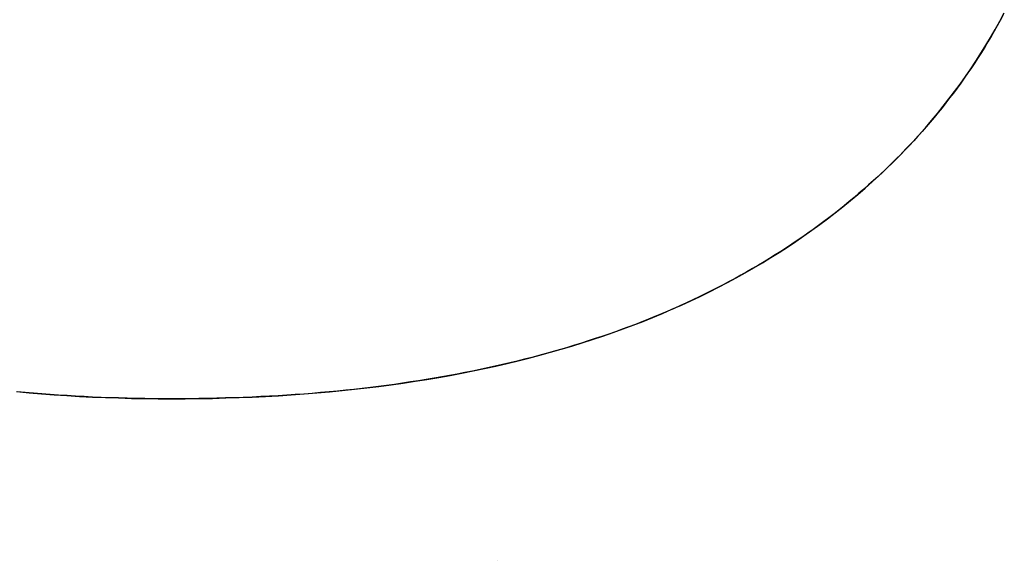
# Model space of a CAD drawing. Extents: x -3.81 to 3.81, y -1.89 to 1.9.
# Tile 89 of 149: x -0.0684 to 0.0357, y 1.2699 to 1.3271. Entities that reach past the tile are written whole.
import ezdxf

# ---------------------------------------------------------------- set-up
doc = ezdxf.new("R2010")
doc.units = 0
doc.layers.get('0').update_dxf_attribs({"linetype": 'CONTINUOUS'})

# ---------------------------------------------------------------- blocks, each defined once
blk = doc.blocks.new('*U1')
for p, q in [((-0.05231, 1.28702, 4.21), (-0.05231, 1.28702, 4.2098)), ((-0.05231, 1.28702, 4.21), (-0.05231, 1.28702, 4.2098)), ((-0.01792, 1.26994, 4.21), (-0.01792, 1.26994, 4.2098)), ((-0.01792, 1.26994, 4.21), (-0.01792, 1.26994, 4.2098))]:
    blk.add_line(p, q)
for points in [[(-0.05231, 1.28702, 4.21), (-0.05326, 1.28702, 4.21), (-0.0542, 1.28702, 4.21), (-0.05513, 1.28704, 4.21), (-0.05606, 1.28705, 4.21), (-0.05699, 1.28707, 4.21), (-0.05791, 1.2871, 4.21), (-0.05883, 1.28713, 4.21), (-0.05974, 1.28716, 4.21), (-0.06065, 1.2872, 4.21), (-0.06156, 1.28725, 4.21), (-0.06246, 1.28729, 4.21), (-0.06335, 1.28735, 4.21), (-0.06425, 1.2874, 4.21), (-0.06513, 1.28747, 4.21), (-0.06602, 1.28753, 4.21), (-0.0669, 1.2876, 4.21), (-0.06777, 1.28768, 4.21), (-0.06864, 1.28776, 4.21)], [(-0.05231, 1.28702, 4.21), (-0.05326, 1.28702, 4.21), (-0.0542, 1.28702, 4.21), (-0.05513, 1.28704, 4.21), (-0.05606, 1.28705, 4.21), (-0.05699, 1.28707, 4.21), (-0.05791, 1.2871, 4.21), (-0.05883, 1.28713, 4.21), (-0.05974, 1.28716, 4.21), (-0.06065, 1.2872, 4.21), (-0.06156, 1.28725, 4.21), (-0.06246, 1.28729, 4.21), (-0.06335, 1.28735, 4.21), (-0.06425, 1.2874, 4.21), (-0.06513, 1.28747, 4.21), (-0.06602, 1.28753, 4.21), (-0.0669, 1.2876, 4.21), (-0.06777, 1.28768, 4.21), (-0.06864, 1.28776, 4.21)], [(-0.06869, 1.28777, 4.2098), (-0.06737, 1.28765, 4.2098), (-0.06605, 1.28754, 4.2098), (-0.06472, 1.28744, 4.2098), (-0.06338, 1.28735, 4.2098), (-0.06203, 1.28727, 4.2098), (-0.06067, 1.2872, 4.2098), (-0.0593, 1.28715, 4.2098), (-0.05792, 1.2871, 4.2098), (-0.05654, 1.28706, 4.2098), (-0.05514, 1.28704, 4.2098), (-0.05373, 1.28702, 4.2098), (-0.05231, 1.28702, 4.2098)], [(-0.06869, 1.28777, 4.2098), (-0.06737, 1.28765, 4.2098), (-0.06605, 1.28754, 4.2098), (-0.06472, 1.28744, 4.2098), (-0.06338, 1.28735, 4.2098), (-0.06203, 1.28727, 4.2098), (-0.06067, 1.2872, 4.2098), (-0.0593, 1.28715, 4.2098), (-0.05792, 1.2871, 4.2098), (-0.05654, 1.28706, 4.2098), (-0.05514, 1.28704, 4.2098), (-0.05373, 1.28702, 4.2098), (-0.05231, 1.28702, 4.2098)], [(0.03556, 1.32758, 4.21), (0.03525, 1.32701, 4.21), (0.03493, 1.32643, 4.21), (0.03461, 1.32586, 4.21), (0.03428, 1.3253, 4.21), (0.03395, 1.32474, 4.21), (0.03361, 1.32418, 4.21), (0.03326, 1.32363, 4.21), (0.03291, 1.32308, 4.21), (0.03255, 1.32253, 4.21), (0.03219, 1.32199, 4.21), (0.03182, 1.32145, 4.21), (0.03145, 1.32091, 4.21), (0.03107, 1.32038, 4.21), (0.03069, 1.31985, 4.21), (0.0303, 1.31933, 4.21), (0.0299, 1.31881, 4.21), (0.0295, 1.31829, 4.21), (0.0291, 1.31777, 4.21), (0.02868, 1.31727, 4.21), (0.02827, 1.31676, 4.21), (0.02784, 1.31626, 4.21), (0.02742, 1.31576, 4.21), (0.02698, 1.31526, 4.21), (0.02654, 1.31477, 4.21), (0.0261, 1.31428, 4.21), (0.02565, 1.3138, 4.21), (0.02519, 1.31332, 4.21), (0.02473, 1.31284, 4.21), (0.02426, 1.31237, 4.21), (0.02379, 1.3119, 4.21), (0.02331, 1.31144, 4.21), (0.02283, 1.31098, 4.21), (0.02234, 1.31052, 4.21), (0.02184, 1.31007, 4.21), (0.02134, 1.30961, 4.21), (0.02084, 1.30917, 4.21), (0.02032, 1.30873, 4.21), (0.01981, 1.30829, 4.21), (0.01929, 1.30785, 4.21), (0.01876, 1.30742, 4.21), (0.01822, 1.30699, 4.21), (0.01769, 1.30657, 4.21), (0.01715, 1.30615, 4.21), (0.0166, 1.30574, 4.21), (0.01605, 1.30533, 4.21), (0.01549, 1.30492, 4.21), (0.01493, 1.30452, 4.21), (0.01437, 1.30413, 4.21), (0.0138, 1.30374, 4.21), (0.01323, 1.30335, 4.21), (0.01265, 1.30297, 4.21), (0.01206, 1.30259, 4.21), (0.01148, 1.30222, 4.21), (0.01088, 1.30185, 4.21), (0.01029, 1.30148, 4.21), (0.00969, 1.30112, 4.21), (0.00908, 1.30077, 4.21), (0.00847, 1.30042, 4.21), (0.00785, 1.30007, 4.21), (0.00723, 1.29973, 4.21), (0.00661, 1.2994, 4.21), (0.00598, 1.29906, 4.21), (0.00535, 1.29874, 4.21), (0.00471, 1.29841, 4.21), (0.00407, 1.29809, 4.21), (0.00342, 1.29778, 4.21), (0.00277, 1.29747, 4.21), (0.00211, 1.29716, 4.21), (0.00145, 1.29686, 4.21), (0.00078, 1.29657, 4.21), (0.00011, 1.29628, 4.21), (-0.00056, 1.29599, 4.21), (-0.00124, 1.29571, 4.21), (-0.00192, 1.29543, 4.21), (-0.00261, 1.29515, 4.21), (-0.0033, 1.29488, 4.21), (-0.004, 1.29462, 4.21), (-0.0047, 1.29436, 4.21), (-0.00541, 1.2941, 4.21), (-0.00612, 1.29385, 4.21), (-0.00684, 1.29361, 4.21), (-0.00756, 1.29337, 4.21), (-0.00828, 1.29313, 4.21), (-0.00901, 1.2929, 4.21), (-0.00975, 1.29267, 4.21), (-0.01049, 1.29244, 4.21), (-0.01123, 1.29222, 4.21), (-0.01198, 1.29201, 4.21), (-0.01273, 1.2918, 4.21), (-0.01349, 1.29159, 4.21), (-0.01425, 1.29139, 4.21), (-0.01502, 1.2912, 4.21), (-0.01579, 1.291, 4.21), (-0.01656, 1.29082, 4.21), (-0.01734, 1.29063, 4.21), (-0.01813, 1.29045, 4.21), (-0.01892, 1.29028, 4.21), (-0.01971, 1.29011, 4.21), (-0.02051, 1.28995, 4.21), (-0.02131, 1.28978, 4.21), (-0.02212, 1.28963, 4.21), (-0.02293, 1.28948, 4.21), (-0.02375, 1.28933, 4.21), (-0.02457, 1.28919, 4.21), (-0.0254, 1.28905, 4.21), (-0.02623, 1.28892, 4.21), (-0.02706, 1.28879, 4.21), (-0.0279, 1.28866, 4.21), (-0.02875, 1.28854, 4.21), (-0.0296, 1.28843, 4.21), (-0.03045, 1.28832, 4.21), (-0.03131, 1.28821, 4.21), (-0.03217, 1.28811, 4.21), (-0.03304, 1.28801, 4.21), (-0.03391, 1.28792, 4.21), (-0.03479, 1.28783, 4.21), (-0.03567, 1.28775, 4.21), (-0.03656, 1.28767, 4.21), (-0.03745, 1.28759, 4.21), (-0.03834, 1.28752, 4.21), (-0.03924, 1.28746, 4.21), (-0.04014, 1.2874, 4.21), (-0.04105, 1.28734, 4.21), (-0.04197, 1.28729, 4.21), (-0.04288, 1.28724, 4.21), (-0.04381, 1.2872, 4.21), (-0.04473, 1.28716, 4.21), (-0.04566, 1.28713, 4.21), (-0.0466, 1.2871, 4.21), (-0.04754, 1.28707, 4.21), (-0.04849, 1.28705, 4.21), (-0.04944, 1.28704, 4.21), (-0.05039, 1.28702, 4.21), (-0.05135, 1.28702, 4.21), (-0.05231, 1.28702, 4.21)], [(0.03556, 1.32758, 4.21), (0.03525, 1.32701, 4.21), (0.03493, 1.32643, 4.21), (0.03461, 1.32586, 4.21), (0.03428, 1.3253, 4.21), (0.03395, 1.32474, 4.21), (0.03361, 1.32418, 4.21), (0.03326, 1.32363, 4.21), (0.03291, 1.32308, 4.21), (0.03255, 1.32253, 4.21), (0.03219, 1.32199, 4.21), (0.03182, 1.32145, 4.21), (0.03145, 1.32091, 4.21), (0.03107, 1.32038, 4.21), (0.03069, 1.31985, 4.21), (0.0303, 1.31933, 4.21), (0.0299, 1.31881, 4.21), (0.0295, 1.31829, 4.21), (0.0291, 1.31777, 4.21), (0.02868, 1.31727, 4.21), (0.02827, 1.31676, 4.21), (0.02784, 1.31626, 4.21), (0.02742, 1.31576, 4.21), (0.02698, 1.31526, 4.21), (0.02654, 1.31477, 4.21), (0.0261, 1.31428, 4.21), (0.02565, 1.3138, 4.21), (0.02519, 1.31332, 4.21), (0.02473, 1.31284, 4.21), (0.02426, 1.31237, 4.21), (0.02379, 1.3119, 4.21), (0.02331, 1.31144, 4.21), (0.02283, 1.31098, 4.21), (0.02234, 1.31052, 4.21), (0.02184, 1.31007, 4.21), (0.02134, 1.30961, 4.21), (0.02084, 1.30917, 4.21), (0.02032, 1.30873, 4.21), (0.01981, 1.30829, 4.21), (0.01929, 1.30785, 4.21), (0.01876, 1.30742, 4.21), (0.01822, 1.30699, 4.21), (0.01769, 1.30657, 4.21), (0.01715, 1.30615, 4.21), (0.0166, 1.30574, 4.21), (0.01605, 1.30533, 4.21), (0.01549, 1.30492, 4.21), (0.01493, 1.30452, 4.21), (0.01437, 1.30413, 4.21), (0.0138, 1.30374, 4.21), (0.01323, 1.30335, 4.21), (0.01265, 1.30297, 4.21), (0.01206, 1.30259, 4.21), (0.01148, 1.30222, 4.21), (0.01088, 1.30185, 4.21), (0.01029, 1.30148, 4.21), (0.00969, 1.30112, 4.21), (0.00908, 1.30077, 4.21), (0.00847, 1.30042, 4.21), (0.00785, 1.30007, 4.21), (0.00723, 1.29973, 4.21), (0.00661, 1.2994, 4.21), (0.00598, 1.29906, 4.21), (0.00535, 1.29874, 4.21), (0.00471, 1.29841, 4.21), (0.00407, 1.29809, 4.21), (0.00342, 1.29778, 4.21), (0.00277, 1.29747, 4.21), (0.00211, 1.29716, 4.21), (0.00145, 1.29686, 4.21), (0.00078, 1.29657, 4.21), (0.00011, 1.29628, 4.21), (-0.00056, 1.29599, 4.21), (-0.00124, 1.29571, 4.21), (-0.00192, 1.29543, 4.21), (-0.00261, 1.29515, 4.21), (-0.0033, 1.29488, 4.21), (-0.004, 1.29462, 4.21), (-0.0047, 1.29436, 4.21), (-0.00541, 1.2941, 4.21), (-0.00612, 1.29385, 4.21), (-0.00684, 1.29361, 4.21), (-0.00756, 1.29337, 4.21), (-0.00828, 1.29313, 4.21), (-0.00901, 1.2929, 4.21), (-0.00975, 1.29267, 4.21), (-0.01049, 1.29244, 4.21), (-0.01123, 1.29222, 4.21), (-0.01198, 1.29201, 4.21), (-0.01273, 1.2918, 4.21), (-0.01349, 1.29159, 4.21), (-0.01425, 1.29139, 4.21), (-0.01502, 1.2912, 4.21), (-0.01579, 1.291, 4.21), (-0.01656, 1.29082, 4.21), (-0.01734, 1.29063, 4.21), (-0.01813, 1.29045, 4.21), (-0.01892, 1.29028, 4.21), (-0.01971, 1.29011, 4.21), (-0.02051, 1.28995, 4.21), (-0.02131, 1.28978, 4.21), (-0.02212, 1.28963, 4.21), (-0.02293, 1.28948, 4.21), (-0.02375, 1.28933, 4.21), (-0.02457, 1.28919, 4.21), (-0.0254, 1.28905, 4.21), (-0.02623, 1.28892, 4.21), (-0.02706, 1.28879, 4.21), (-0.0279, 1.28866, 4.21), (-0.02875, 1.28854, 4.21), (-0.0296, 1.28843, 4.21), (-0.03045, 1.28832, 4.21), (-0.03131, 1.28821, 4.21), (-0.03217, 1.28811, 4.21), (-0.03304, 1.28801, 4.21), (-0.03391, 1.28792, 4.21), (-0.03479, 1.28783, 4.21), (-0.03567, 1.28775, 4.21), (-0.03656, 1.28767, 4.21), (-0.03745, 1.28759, 4.21), (-0.03834, 1.28752, 4.21), (-0.03924, 1.28746, 4.21), (-0.04014, 1.2874, 4.21), (-0.04105, 1.28734, 4.21), (-0.04197, 1.28729, 4.21), (-0.04288, 1.28724, 4.21), (-0.04381, 1.2872, 4.21), (-0.04473, 1.28716, 4.21), (-0.04566, 1.28713, 4.21), (-0.0466, 1.2871, 4.21), (-0.04754, 1.28707, 4.21), (-0.04849, 1.28705, 4.21), (-0.04944, 1.28704, 4.21), (-0.05039, 1.28702, 4.21), (-0.05135, 1.28702, 4.21), (-0.05231, 1.28702, 4.21)], [(-0.05231, 1.28702, 4.2098), (-0.05087, 1.28702, 4.2098), (-0.04943, 1.28704, 4.2098), (-0.048, 1.28706, 4.2098), (-0.04659, 1.2871, 4.2098), (-0.04518, 1.28714, 4.2098), (-0.04378, 1.2872, 4.2098), (-0.0424, 1.28727, 4.2098), (-0.04102, 1.28734, 4.2098), (-0.03966, 1.28743, 4.2098), (-0.03831, 1.28753, 4.2098), (-0.03696, 1.28763, 4.2098), (-0.03563, 1.28775, 4.2098), (-0.0343, 1.28788, 4.2098), (-0.03299, 1.28802, 4.2098), (-0.03169, 1.28817, 4.2098), (-0.0304, 1.28832, 4.2098), (-0.02912, 1.28849, 4.2098), (-0.02785, 1.28867, 4.2098), (-0.02658, 1.28886, 4.2098), (-0.02533, 1.28906, 4.2098), (-0.02409, 1.28927, 4.2098), (-0.02286, 1.28949, 4.2098), (-0.02164, 1.28972, 4.2098), (-0.02044, 1.28996, 4.2098), (-0.01924, 1.29021, 4.2098), (-0.01805, 1.29047, 4.2098), (-0.01687, 1.29074, 4.2098), (-0.0157, 1.29102, 4.2098), (-0.01455, 1.29132, 4.2098), (-0.0134, 1.29162, 4.2098), (-0.01226, 1.29193, 4.2098), (-0.01114, 1.29225, 4.2098), (-0.01002, 1.29258, 4.2098), (-0.00892, 1.29293, 4.2098), (-0.00782, 1.29328, 4.2098), (-0.00674, 1.29364, 4.2098), (-0.00566, 1.29402, 4.2098), (-0.0046, 1.2944, 4.2098), (-0.00355, 1.29479, 4.2098), (-0.0025, 1.2952, 4.2098), (-0.00147, 1.29561, 4.2098), (-0.00045, 1.29604, 4.2098), (0.00056, 1.29647, 4.2098), (0.00157, 1.29691, 4.2098), (0.00256, 1.29737, 4.2098), (0.00354, 1.29784, 4.2098), (0.00451, 1.29831, 4.2098), (0.00547, 1.2988, 4.2098), (0.00642, 1.29929, 4.2098), (0.00736, 1.2998, 4.2098), (0.00829, 1.30032, 4.2098), (0.0092, 1.30084, 4.2098), (0.01011, 1.30138, 4.2098), (0.01101, 1.30193, 4.2098), (0.0119, 1.30248, 4.2098), (0.01277, 1.30305, 4.2098), (0.01364, 1.30363, 4.2098), (0.0145, 1.30422, 4.2098), (0.01534, 1.30482, 4.2098), (0.01618, 1.30542, 4.2098), (0.017, 1.30604, 4.2098), (0.01782, 1.30667, 4.2098), (0.01862, 1.30731, 4.2098), (0.01942, 1.30796, 4.2098), (0.0202, 1.30862, 4.2098), (0.02097, 1.30928, 4.2098), (0.02172, 1.30996, 4.2098), (0.02247, 1.31064, 4.2098), (0.0232, 1.31133, 4.2098), (0.02392, 1.31203, 4.2098), (0.02463, 1.31274, 4.2098), (0.02532, 1.31346, 4.2098), (0.026, 1.31418, 4.2098), (0.02667, 1.31492, 4.2098), (0.02733, 1.31566, 4.2098), (0.02797, 1.31641, 4.2098), (0.0286, 1.31717, 4.2098), (0.02922, 1.31793, 4.2098), (0.02983, 1.31871, 4.2098), (0.03042, 1.31949, 4.2098), (0.031, 1.32028, 4.2098), (0.03157, 1.32108, 4.2098), (0.03213, 1.32189, 4.2098), (0.03267, 1.32271, 4.2098), (0.0332, 1.32353, 4.2098), (0.03372, 1.32437, 4.2098), (0.03423, 1.32521, 4.2098), (0.03472, 1.32606, 4.2098), (0.0352, 1.32692, 4.2098), (0.03567, 1.32779, 4.2098)], [(-0.05231, 1.28702, 4.2098), (-0.05087, 1.28702, 4.2098), (-0.04943, 1.28704, 4.2098), (-0.048, 1.28706, 4.2098), (-0.04659, 1.2871, 4.2098), (-0.04518, 1.28714, 4.2098), (-0.04378, 1.2872, 4.2098), (-0.0424, 1.28727, 4.2098), (-0.04102, 1.28734, 4.2098), (-0.03966, 1.28743, 4.2098), (-0.03831, 1.28753, 4.2098), (-0.03696, 1.28763, 4.2098), (-0.03563, 1.28775, 4.2098), (-0.0343, 1.28788, 4.2098), (-0.03299, 1.28802, 4.2098), (-0.03169, 1.28817, 4.2098), (-0.0304, 1.28832, 4.2098), (-0.02912, 1.28849, 4.2098), (-0.02785, 1.28867, 4.2098), (-0.02658, 1.28886, 4.2098), (-0.02533, 1.28906, 4.2098), (-0.02409, 1.28927, 4.2098), (-0.02286, 1.28949, 4.2098), (-0.02164, 1.28972, 4.2098), (-0.02044, 1.28996, 4.2098), (-0.01924, 1.29021, 4.2098), (-0.01805, 1.29047, 4.2098), (-0.01687, 1.29074, 4.2098), (-0.0157, 1.29102, 4.2098), (-0.01455, 1.29132, 4.2098), (-0.0134, 1.29162, 4.2098), (-0.01226, 1.29193, 4.2098), (-0.01114, 1.29225, 4.2098), (-0.01002, 1.29258, 4.2098), (-0.00892, 1.29293, 4.2098), (-0.00782, 1.29328, 4.2098), (-0.00674, 1.29364, 4.2098), (-0.00566, 1.29402, 4.2098), (-0.0046, 1.2944, 4.2098), (-0.00355, 1.29479, 4.2098), (-0.0025, 1.2952, 4.2098), (-0.00147, 1.29561, 4.2098), (-0.00045, 1.29604, 4.2098), (0.00056, 1.29647, 4.2098), (0.00157, 1.29691, 4.2098), (0.00256, 1.29737, 4.2098), (0.00354, 1.29784, 4.2098), (0.00451, 1.29831, 4.2098), (0.00547, 1.2988, 4.2098), (0.00642, 1.29929, 4.2098), (0.00736, 1.2998, 4.2098), (0.00829, 1.30032, 4.2098), (0.0092, 1.30084, 4.2098), (0.01011, 1.30138, 4.2098), (0.01101, 1.30193, 4.2098), (0.0119, 1.30248, 4.2098), (0.01277, 1.30305, 4.2098), (0.01364, 1.30363, 4.2098), (0.0145, 1.30422, 4.2098), (0.01534, 1.30482, 4.2098), (0.01618, 1.30542, 4.2098), (0.017, 1.30604, 4.2098), (0.01782, 1.30667, 4.2098), (0.01862, 1.30731, 4.2098), (0.01942, 1.30796, 4.2098), (0.0202, 1.30862, 4.2098), (0.02097, 1.30928, 4.2098), (0.02172, 1.30996, 4.2098), (0.02247, 1.31064, 4.2098), (0.0232, 1.31133, 4.2098), (0.02392, 1.31203, 4.2098), (0.02463, 1.31274, 4.2098), (0.02532, 1.31346, 4.2098), (0.026, 1.31418, 4.2098), (0.02667, 1.31492, 4.2098), (0.02733, 1.31566, 4.2098), (0.02797, 1.31641, 4.2098), (0.0286, 1.31717, 4.2098), (0.02922, 1.31793, 4.2098), (0.02983, 1.31871, 4.2098), (0.03042, 1.31949, 4.2098), (0.031, 1.32028, 4.2098), (0.03157, 1.32108, 4.2098), (0.03213, 1.32189, 4.2098), (0.03267, 1.32271, 4.2098), (0.0332, 1.32353, 4.2098), (0.03372, 1.32437, 4.2098), (0.03423, 1.32521, 4.2098), (0.03472, 1.32606, 4.2098), (0.0352, 1.32692, 4.2098), (0.03567, 1.32779, 4.2098)]]:
    blk.add_polyline3d(points)

msp = doc.modelspace()

# ---------------------------------------------------------------- block references
msp.add_blockref('*U1', (0, 0))

doc.saveas('drawing.dxf')
